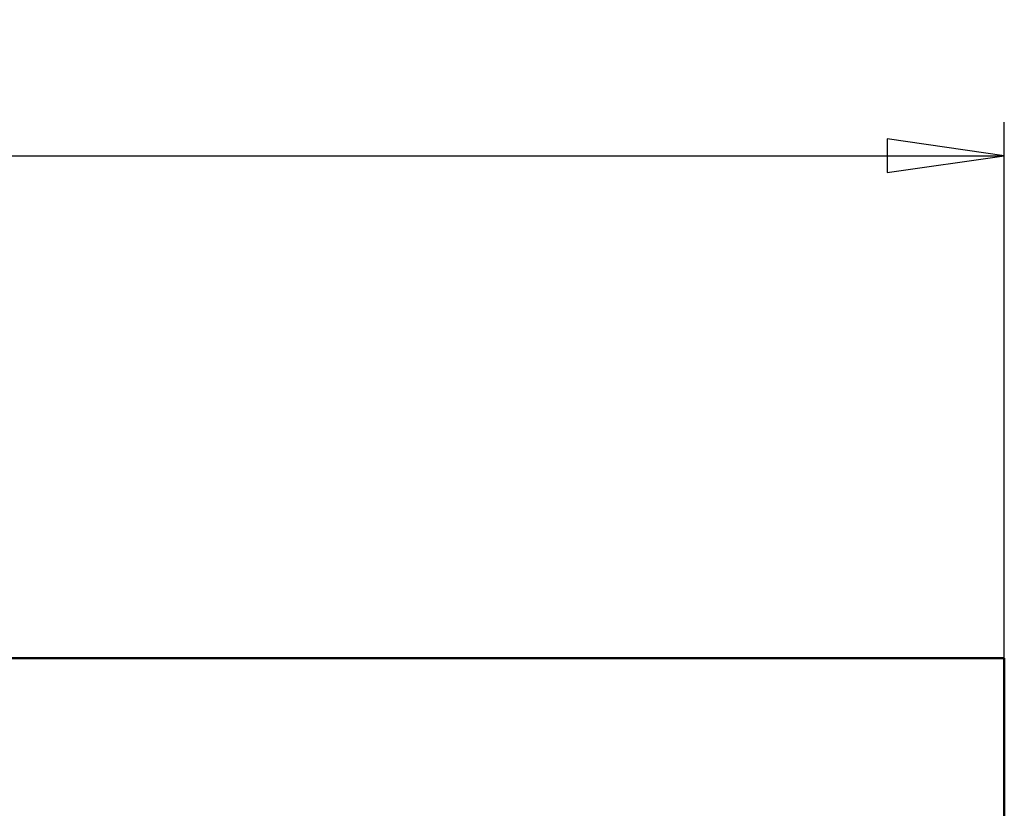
# Model space of a CAD drawing. Header units: millimetres. Extents: x -134 to 549, y -69 to 356.
# Tile 6 of 19: x 52 to 82, y 147 to 171. Entities that reach past the tile are written whole.
import ezdxf

# ---------------------------------------------------------------- set-up
doc = ezdxf.new("R2010")
doc.units = ezdxf.units.MM
doc.layers.add('Видимый контур (ГОСТ)', color=7, linetype='Continuous', lineweight=50)
doc.layers.add('Размер (ГОСТ)', color=7, linetype='Continuous', lineweight=25)
doc.styles.add('Обычный текст (ГОСТ)', font='GOST Common Italic.ttf')
doc.dimstyles.new('Обычный (ГОСТ)', dxfattribs={"dimtxt": 3.5, "dimasz": 3.5, "dimexe": 1, "dimexo": 0, "dimgap": 0.5, "dimtad": 1, "dimrnd": 1e-08, "dimtxsty": 'Обычный текст (ГОСТ)', "dimblk": 'Filled-1', "dimcen": 0.09, "dimdle": 15, "dimclrd": 256, "dimclre": 256, "dimclrt": 256, "dimazin": 2, "dimtfac": 0.714286, "dimtdec": 3, "dimtmove": 0, "dimatfit": 3, "dimfxl": 1, "dimtolj": 1, "dimlwd": 25, "dimlwe": 25, "dimarcsym": 0})

# ---------------------------------------------------------------- blocks, each defined once
blk = doc.blocks.new('Filled-1')
at = {"color": 0}
for p, q in [((0, 0), (-1, 0.1429)), ((-1, 0.1429), (-1, -0.1429)), ((-1, 0), (0, 0)), ((-1, -0.1429), (0, 0))]:
    blk.add_line(p, q, dxfattribs=at)
at = {"color": 0, "flags": 128}
blk.add_lwpolyline([(-1, -0.1429), (0, 0), (-1, 0.1429), (-1, -0.1429)], dxfattribs=at)
at = {"color": 0}
blk.add_solid([(-1, -0.1429), (0, 0), (-1, 0.1429), (-1, -0.1429)], dxfattribs=at)
blk = doc.blocks.new('*D10')
at = {"layer": 'Defpoints', "color": 0, "linetype": 'Continuous', "transparency": 16777216}
for p in [(81.899, 166.558), (31.899, 151.558), (81.899, 151.558)]:
    blk.add_point(p, dxfattribs=at)
at = {"layer": 'Размер (ГОСТ)', "linetype": 'Continuous', "lineweight": 25, "transparency": 16777216}
for p, q in [((31.899, 151.558), (31.899, 167.558)), ((81.899, 151.558), (81.899, 167.558)), ((35.399, 166.558), (78.399, 166.558))]:
    blk.add_line(p, q, dxfattribs=at)
at = {"layer": 'Размер (ГОСТ)', "linetype": 'Continuous', "lineweight": 25, "transparency": 16777216, "xscale": 3.5, "yscale": 3.5, "zscale": 3.5, "rotation": 180}
blk.add_blockref('Filled-1', (31.899, 166.558), dxfattribs=at)
at = {"layer": 'Размер (ГОСТ)', "linetype": 'Continuous', "lineweight": 25, "transparency": 16777216, "xscale": 3.5, "yscale": 3.5, "zscale": 3.5}
blk.add_blockref('Filled-1', (81.899, 166.558), dxfattribs=at)
at = {"layer": 'Размер (ГОСТ)', "linetype": 'Continuous', "lineweight": 25, "transparency": 16777216, "insert": (36.95, 170.558), "char_height": 3.5, "attachment_point": 1, "style": 'Обычный текст (ГОСТ)'}
blk.add_mtext('\\A1;50', dxfattribs=at)

msp = doc.modelspace()

# ---------------------------------------------------------------- linework, layer by layer
at = {"layer": 'Видимый контур (ГОСТ)'}
for p in [(31.8987, 151.5577), (81.8987, 117.3577)]:
    msp.add_line(p, (81.8987, 151.5577), dxfattribs=at)

# ---------------------------------------------------------------- dimensions: what is measured, and where the dimension line sits
at = {"layer": 'Размер (ГОСТ)', "linetype": 'Continuous', "lineweight": 25}
dim = msp.add_linear_dim(base=(81.8987, 166.5577), p1=(31.8987, 151.5577), p2=(81.8987, 151.5577), angle=180, dimstyle='Обычный (ГОСТ)', override={"dimgap": 0.5, "dimdec": 2, "dimtol": 0, "dimlim": 0, "dimtp": 0, "dimtm": 0, "dimtdec": 3, "dimtofl": 0, "dimatfit": 1}, dxfattribs=at)
dim.commit()
dim.dimension.update_dxf_attribs({"geometry": '*D10', "text_midpoint": (39.3987, 166.5577), "dimtype": 160})

doc.saveas('drawing.dxf')
